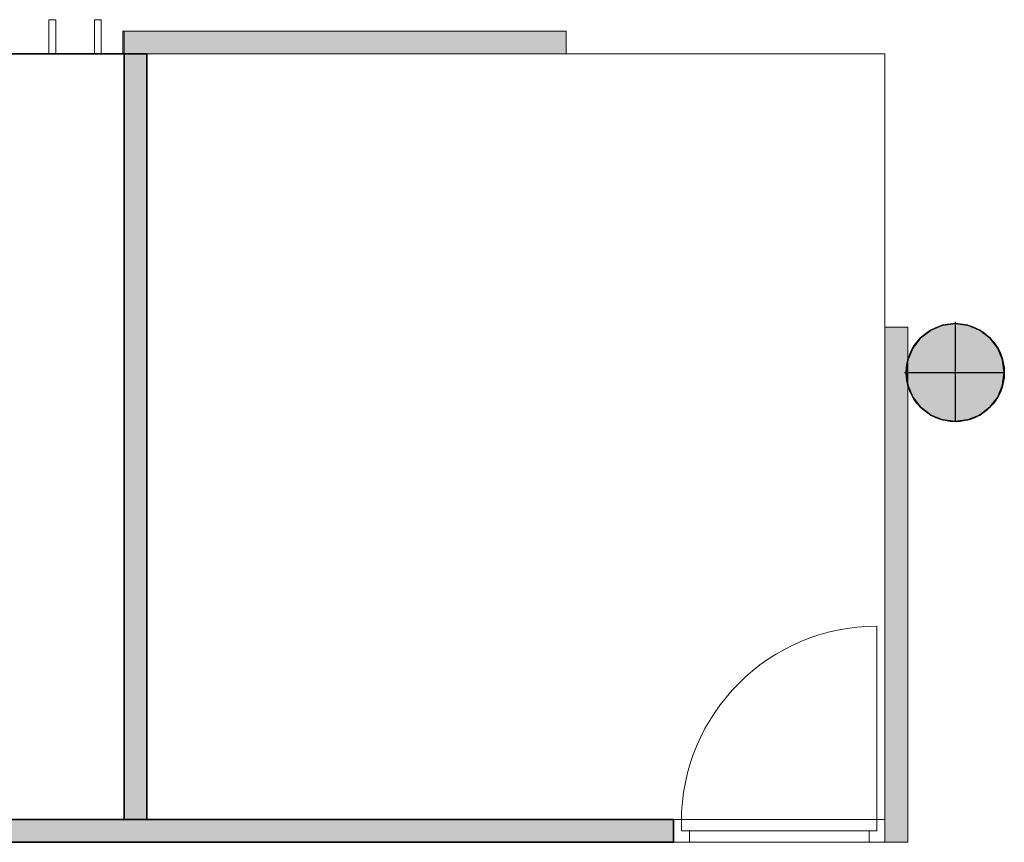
# Model space of a CAD drawing. Header units: inches. Extents: x 15 to 546804, y -66 to 267312.
# Tile 254 of 256: x 425173 to 429498, y 126993 to 130606. Entities that reach past the tile are written whole.
import ezdxf

# ---------------------------------------------------------------- set-up
doc = ezdxf.new("R2010")
doc.units = ezdxf.units.IN
doc.header["$MEASUREMENT"] = 0

msp = doc.modelspace()

# ---------------------------------------------------------------- hatches: boundary and pattern name
at = {"lineweight": 20}
h = msp.add_hatch(color=7, dxfattribs=at)
h.dxf.hatch_style = 1
h.paths.add_polyline_path([(425626.2, 130455.7), (427573.5, 130455.7), (427573.5, 130555.7), (425626.2, 130555.7)])
h = msp.add_hatch(color=7, dxfattribs=at)
h.dxf.hatch_style = 1
h.paths.add_polyline_path([(425631.8, 127092.7), (425731.8, 127092.7), (425731.8, 130455.7), (425631.8, 130455.7)])
h.paths.add_polyline_path([(428973.5, 126992.7), (429073.5, 126992.7), (429073.5, 129255.7), (428973.5, 129255.7)])
h = msp.add_hatch(color=7, dxfattribs=at)
h.dxf.hatch_style = 1
h.paths.add_polyline_path([(429282.3, 129271.2), (429282.3, 129055.7), (429497.7, 129055.7, 0.414214)])
h.paths.add_polyline_path([(429282.3, 129271.2, 0.414214), (429066.9, 129055.7), (429282.3, 129055.7)])
h.paths.add_polyline_path([(429282.3, 129055.7), (429066.9, 129055.7, 0.414214), (429282.3, 128840.3)])
h.paths.add_polyline_path([(429497.7, 129055.7), (429282.3, 129055.7), (429282.3, 128840.3, 0.414214)])
h = msp.add_hatch(color=7, dxfattribs=at)
h.dxf.hatch_style = 1
h.paths.add_polyline_path([(423319.1, 126992.7), (428044.5, 126992.7), (428044.5, 127092.7), (423319.1, 127092.7)])

# ---------------------------------------------------------------- linework, layer by layer
at = {"color": 7, "lineweight": 20}
for p, q in [((425331.8, 130605.7, 0), (425301.8, 130605.7, 0)), ((425301.8, 130605.7, 0), (425301.8, 130455.7, 0)), ((425331.8, 130455.7, 0), (425331.8, 130605.7, 0)), ((425531.8, 130605.7, 0), (425501.8, 130605.7, 0)), ((425501.8, 130605.7, 0), (425501.8, 130455.7, 0)), ((425531.8, 130455.7, 0), (425531.8, 130605.7, 0)), ((427573.5, 130555.7, 2700), (425626.2, 130555.7, 2700)), ((425626.2, 130555.7, 2700), (425626.2, 130455.7, 2700)), ((425631.8, 130555.7, 300), (427573.5, 130555.7, 300)), ((425631.8, 130455.7, 300), (425631.8, 130555.7, 300)), ((425631.8, 130555.7, 300), (425631.8, 130555.7, 2700)), ((425631.8, 130455.7, 2700), (425631.8, 130555.7, 2700)), ((427573.5, 130555.7, 300), (427573.5, 130455.7, 300)), ((427573.5, 130555.7, 300), (427573.5, 130555.7, 2700)), ((427573.5, 130555.7, 2700), (427573.5, 130455.7, 2700)), ((427573.5, 130455.7, 2700), (427573.5, 130555.7, 2700)), ((428973.5, 130455.7, 3000), (422390.1, 130455.7, 3000)), ((425631.8, 130455.7, 2700), (422390.1, 130455.7, 2700)), ((428973.5, 130455.7, 300), (422390.1, 130455.7, 300)), ((425301.8, 130455.7, 0), (425331.8, 130455.7, 0)), ((425501.8, 130455.7, 0), (425531.8, 130455.7, 0)), ((425626.2, 130455.7, 2700), (427573.5, 130455.7, 2700)), ((427573.5, 130455.7, 300), (425631.8, 130455.7, 300)), ((425631.8, 130455.7, 300), (425631.8, 130455.7, 2700)), ((425731.8, 130455.7, 300), (425631.8, 130455.7, 300)), ((425631.8, 130455.7, 300), (425631.8, 127092.7, 300)), ((425731.8, 127092.7, 300), (425731.8, 130455.7, 300)), ((427573.5, 130455.7, 300), (427573.5, 130455.7, 2700)), ((427573.5, 130455.7, 2700), (428973.5, 130455.7, 2700)), ((427573.5, 130455.7, 2700), (427573.5, 130455.7, 300)), ((427573.5, 130455.7, 300), (428973.5, 130455.7, 300)), ((428973.5, 130455.7, 2700), (427573.5, 130455.7, 2700)), ((428973.5, 130455.7, 2700), (428973.5, 130455.7, 3000)), ((428973.5, 126992.7, 3000), (428973.5, 130455.7, 3000)), ((428973.5, 130455.7, 2700), (428973.5, 130455.7, 3000)), ((428973.5, 129255.7, 2700), (428973.5, 130455.7, 2700)), ((428973.5, 130455.7, 2700), (428973.5, 130455.7, 300)), ((428973.5, 129255.7, 2700), (428973.5, 130455.7, 2700)), ((428973.5, 130455.7, 300), (428973.5, 129255.7, 300)), ((428973.5, 130455.7, 300), (428973.5, 130455.7, 2700)), ((428973.5, 127092.7, 300), (428973.5, 130455.7, 300)), ((428973.5, 126992.7, 300), (428973.5, 129255.7, 300)), ((428973.5, 129255.7, 300), (429073.5, 129255.7, 300)), ((428973.5, 129255.7, 300), (428973.5, 129255.7, 2700)), ((428973.5, 129255.7, 2700), (429073.5, 129255.7, 2700)), ((428973.5, 129255.7, 300), (428973.5, 129255.7, 2700)), ((429073.5, 129255.7, 300), (428973.5, 129255.7, 300)), ((428973.5, 129255.7, 300), (428973.5, 126992.7, 300)), ((429073.5, 129255.7, 300), (429073.5, 126992.7, 300)), ((429073.5, 129255.7, 3000), (429073.5, 126992.7, 3000)), ((429073.5, 129255.7, 300), (429073.5, 129255.7, 2700)), ((429073.5, 126992.7, 300), (429073.5, 129255.7, 300)), ((428938.5, 127082.7, 300), (428938.5, 127941.7, 300)), ((422390.1, 127092.7, 300), (428973.5, 127092.7, 300)), ((428044.5, 127092.7), (423319.1, 127092.7)), ((425631.8, 127092.7, 300), (425731.8, 127092.7, 300)), ((428079.5, 127092.7, 300), (428044.5, 127092.7, 300)), ((428044.5, 127092.7, 300), (428044.5, 127092.7, 2500)), ((428044.5, 127092.7, 2500), (428973.5, 127092.7, 2500)), ((428044.5, 126992.7, 300), (428044.5, 127092.7, 300)), ((428044.5, 126992.7, 2500), (428044.5, 127092.7, 2500)), ((428044.5, 126992.7), (428044.5, 127092.7)), ((428079.5, 127042.7, 300), (428079.5, 127092.7, 300)), ((428079.5, 127092.7, 300), (428079.5, 127092.7, 2465)), ((428079.5, 127092.7, 2465), (428938.5, 127092.7, 2465)), ((428079.5, 127042.7, 2465), (428079.5, 127092.7, 2465)), ((428973.5, 127092.7, 300), (428938.5, 127092.7, 300)), ((428938.5, 127042.7, 300), (428938.5, 127092.7, 300)), ((428938.5, 127092.7, 2465), (428938.5, 127092.7, 300)), ((428938.5, 127042.7, 2465), (428938.5, 127092.7, 2465)), ((428973.5, 127092.7, 2500), (428973.5, 127092.7, 300)), ((428973.5, 126992.7, 300), (428973.5, 127092.7, 300)), ((428973.5, 126992.7, 2500), (428973.5, 127092.7, 2500)), ((428079.5, 127082.7, 300), (428079.5, 127082.7, 2465)), ((428079.5, 127042.7, 2465), (428079.5, 127082.7, 2465)), ((428079.5, 127042.7, 300), (428079.5, 127082.7, 300)), ((428938.5, 127082.7, 2465), (428938.5, 127082.7, 300)), ((428938.5, 127042.7, 2465), (428938.5, 127082.7, 2465)), ((428938.5, 127042.7, 300), (428938.5, 127082.7, 300)), ((428079.5, 127042.7, 300), (428079.5, 127042.7, 2465)), ((428114.5, 127042.7, 300), (428079.5, 127042.7, 300)), ((428114.5, 127042.7, 2465), (428079.5, 127042.7, 2465)), ((428938.5, 127042.7, 300), (428079.5, 127042.7, 300)), ((428079.5, 127042.7, 300), (428079.5, 127042.7, 2465)), ((428079.5, 127042.7, 2465), (428938.5, 127042.7, 2465)), ((428114.5, 126992.7, 2430), (428114.5, 127042.7, 2430)), ((428114.5, 126992.7, 300), (428114.5, 127042.7, 300)), ((428114.5, 127042.7, 300), (428114.5, 127042.7, 2430)), ((428114.5, 127042.7, 2430), (428903.5, 127042.7, 2430)), ((428114.5, 127042.7, 2465), (428903.5, 127042.7, 2465)), ((428114.5, 127042.7, 2430), (428114.5, 127042.7, 2465)), ((428116.9, 127042.7, 1368.1), (428171.6, 127042.7, 1438.9)), ((428171.6, 127042.7, 1291.1), (428116.9, 127042.7, 1361.9)), ((428226.4, 127042.7, 1509.7), (428281.2, 127042.7, 1580.5)), ((428281.2, 127042.7, 1149.5), (428226.4, 127042.7, 1220.3)), ((428336, 127042.7, 1651.3), (428390.7, 127042.7, 1722.1)), ((428390.7, 127042.7, 1007.9), (428336, 127042.7, 1078.7)), ((428445.5, 127042.7, 1792.9), (428500.3, 127042.7, 1863.7)), ((428500.3, 127042.7, 866.3), (428445.5, 127042.7, 937.1)), ((428555, 127042.7, 1934.5), (428609.8, 127042.7, 2005.2)), ((428609.8, 127042.7, 724.8), (428555, 127042.7, 795.5)), ((428664.6, 127042.7, 2076), (428719.4, 127042.7, 2146.8)), ((428719.4, 127042.7, 583.2), (428664.6, 127042.7, 654)), ((428774.1, 127042.7, 2217.6), (428828.9, 127042.7, 2288.4)), ((428828.9, 127042.7, 441.6), (428774.1, 127042.7, 512.4)), ((428938.5, 127042.7, 300), (428883.7, 127042.7, 370.8)), ((428883.7, 127042.7, 2359.2), (428938.5, 127042.7, 2430)), ((428903.5, 126992.7, 300), (428903.5, 127042.7, 300)), ((428903.5, 126992.7, 2430), (428903.5, 127042.7, 2430)), ((428903.5, 127042.7, 2430), (428903.5, 127042.7, 300)), ((428903.5, 127042.7, 300), (428938.5, 127042.7, 300)), ((428903.5, 127042.7, 2465), (428938.5, 127042.7, 2465)), ((428903.5, 127042.7, 2430), (428903.5, 127042.7, 2465)), ((428938.5, 127042.7, 2465), (428938.5, 127042.7, 300)), ((428938.5, 127042.7, 2465), (428938.5, 127042.7, 300)), ((423319.1, 126992.7), (428044.5, 126992.7)), ((428114.5, 126992.7, 300), (428044.5, 126992.7, 300)), ((428044.5, 126992.7, 300), (428044.5, 126992.7, 2500)), ((428044.5, 126992.7, 2500), (428973.5, 126992.7, 2500)), ((428114.5, 126992.7, 300), (428114.5, 126992.7, 2430)), ((428114.5, 126992.7, 2430), (428903.5, 126992.7, 2430)), ((428973.5, 126992.7, 300), (428903.5, 126992.7, 300)), ((428903.5, 126992.7, 2430), (428903.5, 126992.7, 300)), ((429073.5, 126992.7, 300), (428973.5, 126992.7, 300)), ((429073.5, 126992.7, 3000), (428973.5, 126992.7, 3000)), ((428973.5, 126992.7, 300), (428973.5, 126992.7, 3000)), ((428973.5, 126992.7, 2500), (428973.5, 126992.7, 300)), ((428973.5, 126992.7, 300), (429073.5, 126992.7, 300)), ((429073.5, 126992.7, 300), (429073.5, 126992.7, 3000))]:
    msp.add_line(p, q, dxfattribs=at)
at = {"color": 7}
for p, q in [((422390.1, 130455.7, 2700), (425631.8, 130455.7, 2700)), ((425631.8, 130455.7, 300), (422390.1, 130455.7, 300)), ((425631.8, 130455.7, 2700), (425631.8, 130455.7, 300)), ((425631.8, 127092.7, 300), (425631.8, 130455.7, 300)), ((425631.8, 130455.7, 300), (425731.8, 130455.7, 300)), ((425631.8, 127092.7, 2900), (425631.8, 130455.7, 2900)), ((425631.8, 130455.7, 2900), (425731.8, 130455.7, 2900)), ((425631.8, 130455.7, 300), (425631.8, 130455.7, 2900)), ((425731.8, 130455.7, 300), (425731.8, 127092.7, 300)), ((425731.8, 130455.7, 2900), (425731.8, 127092.7, 2900)), ((425731.8, 130455.7, 300), (425731.8, 130455.7, 2900)), ((429226.5, 129263.8, 0), (429226.5, 129263.8, 7000)), ((429282.3, 129278.7, 0), (429282.3, 129271.2, 0)), ((429282.3, 129271.2, 0), (429282.3, 129271.2, 7000)), ((429282.3, 129271.2, 0), (429282.3, 128840.3, 0)), ((429338.1, 129263.8, 0), (429338.1, 129263.8, 7000)), ((429174.6, 129242.3, 0), (429174.6, 129242.3, 7000)), ((429390, 129242.3, 0), (429390, 129242.3, 7000)), ((429130, 129208.1, 0), (429130, 129208.1, 7000)), ((429434.6, 129208.1, 0), (429434.6, 129208.1, 7000)), ((429095.7, 129163.4, 0), (429095.7, 129163.4, 7000)), ((429468.9, 129163.4, 0), (429468.9, 129163.4, 7000)), ((429074.2, 129111.5, 0), (429074.2, 129111.5, 7000)), ((429490.4, 129111.5, 0), (429490.4, 129111.5, 7000)), ((429059.3, 129055.7, 0), (429066.9, 129055.7, 0)), ((429066.9, 129055.7, 0), (429066.9, 129055.7, 7000)), ((429066.9, 129055.7, 0), (429497.7, 129055.7, 0)), ((429497.7, 129055.7, 0), (429497.7, 129055.7, 7000)), ((429074.2, 129000, 0), (429074.2, 129000, 7000)), ((429490.4, 129000, 0), (429490.4, 129000, 7000)), ((429095.7, 128948, 0), (429095.7, 128948, 7000)), ((429468.9, 128948, 0), (429468.9, 128948, 7000)), ((429130, 128903.4, 0), (429130, 128903.4, 7000)), ((429174.6, 128869.2, 0), (429174.6, 128869.2, 7000)), ((429390, 128869.2, 0), (429390, 128869.2, 7000)), ((429434.6, 128903.4, 0), (429434.6, 128903.4, 7000)), ((429226.5, 128847.6, 0), (429226.5, 128847.6, 7000)), ((429282.3, 128840.3, 0), (429282.3, 128840.3, 7000)), ((429338.1, 128847.6, 0), (429338.1, 128847.6, 7000)), ((423319.1, 127092.7, 300), (428044.5, 127092.7, 300)), ((423319.1, 127092.7, 2900), (428044.5, 127092.7, 2900)), ((425731.8, 127092.7, 300), (425631.8, 127092.7, 300)), ((425731.8, 127092.7, 2900), (425631.8, 127092.7, 2900)), ((425631.8, 127092.7, 300), (425631.8, 127092.7, 2900)), ((425731.8, 127092.7, 300), (425731.8, 127092.7, 2900)), ((428044.5, 127092.7, 300), (428044.5, 126992.7, 300)), ((428044.5, 127092.7, 2900), (428044.5, 126992.7, 2900)), ((428044.5, 127092.7, 300), (428044.5, 127092.7, 2900)), ((428044.5, 126992.7, 300), (423319.1, 126992.7, 300)), ((428044.5, 126992.7, 2900), (423319.1, 126992.7, 2900)), ((428044.5, 126992.7, 300), (428044.5, 126992.7, 2900))]:
    msp.add_line(p, q, dxfattribs=at)
for centre in [(429282.3, 129055.7, 7000), (429282.3, 129055.7, 0)]:
    msp.add_circle(centre, 215.4, dxfattribs=at)
at = {"color": 7, "lineweight": 20, "extrusion": (5.2231e-32, -2.27908e-48, -1)}
msp.add_ellipse((428938.5, 127082.7, 300), major_axis=(0, 859.5), ratio=0.999391, start_param=-1.570796, end_param=0, dxfattribs=at)
at = {"color": 7, "lineweight": 20}
for points, invisible_edges in [([(425631.8, 130455.7, 300), (427573.5, 130555.7, 300), (427573.5, 130455.7, 300)], 1), ([(427573.5, 130555.7, 300), (425631.8, 130455.7, 300), (425631.8, 130555.7, 300)], 1), ([(425631.8, 130555.7, 2700), (427573.5, 130555.7, 300), (425631.8, 130555.7, 300)], 1), ([(427573.5, 130555.7, 300), (425631.8, 130555.7, 2700), (427573.5, 130555.7, 2700)], 3), ([(425631.8, 130555.7, 300), (425631.8, 130455.7, 2700), (425631.8, 130555.7, 2700)], 1), ([(425631.8, 130455.7, 2700), (425631.8, 130555.7, 300), (425631.8, 130455.7, 300)], 1), ([(427573.5, 130455.7, 2700), (427573.5, 130555.7, 300), (427573.5, 130555.7, 2700)], 1), ([(427573.5, 130555.7, 300), (427573.5, 130455.7, 2700), (427573.5, 130455.7, 300)], 1), ([(427573.5, 130555.7, 2700), (428973.5, 130455.7, 2700), (427573.5, 130455.7, 2700)], 1), ([(425631.8, 130455.7, 2700), (427573.5, 130455.7, 2700), (422390.1, 130455.7, 2700)], 3), ([(422390.1, 130455.7, 2700), (427573.5, 130455.7, 2700), (422390.1, 130455.7, 3000)], 3), ([(422390.1, 130455.7, 3000), (427573.5, 130455.7, 2700), (428973.5, 130455.7, 3000)], 3), ([(428973.5, 130455.7, 300), (422390.1, 127092.7, 300), (422390.1, 130455.7, 300)], 1), ([(422390.1, 127092.7, 300), (428973.5, 130455.7, 300), (428973.5, 127092.7, 300)], 1), ([(427573.5, 130455.7, 300), (425631.8, 130455.7, 2700), (425631.8, 130455.7, 300)], 1), ([(425631.8, 130455.7, 2700), (427573.5, 130455.7, 300), (427573.5, 130455.7, 2700)], 13), ([(428973.5, 130455.7, 3000), (427573.5, 130455.7, 2700), (428973.5, 130455.7, 2700)], 1), ([(428973.5, 130455.7, 300), (427573.5, 130455.7, 2700), (427573.5, 130455.7, 300)], 1), ([(427573.5, 130455.7, 2700), (428973.5, 130455.7, 300), (428973.5, 130455.7, 2700)], 1), ([(429073.5, 126992.7, 3000), (428973.5, 130455.7, 3000), (428973.5, 126992.7, 3000)], 1), ([(428973.5, 129255.7, 2700), (428973.5, 126992.7, 3000), (428973.5, 130455.7, 2700)], 3), ([(428973.5, 130455.7, 2700), (428973.5, 126992.7, 3000), (428973.5, 130455.7, 3000)], 1), ([(428973.5, 130455.7, 2700), (429073.5, 129255.7, 2700), (428973.5, 129255.7, 2700)], 1), ([(428973.5, 130455.7, 2700), (428973.5, 129255.7, 300), (428973.5, 129255.7, 2700)], 1), ([(428973.5, 129255.7, 300), (428973.5, 130455.7, 2700), (428973.5, 130455.7, 300)], 1), ([(428973.5, 126992.7, 3000), (428973.5, 129255.7, 300), (428973.5, 126992.7, 300)], 1), ([(428973.5, 129255.7, 300), (428973.5, 126992.7, 3000), (428973.5, 129255.7, 2700)], 3), ([(428973.5, 129255.7, 2700), (429073.5, 129255.7, 300), (428973.5, 129255.7, 300)], 1), ([(429073.5, 129255.7, 300), (428973.5, 129255.7, 2700), (429073.5, 129255.7, 2700)], 1), ([(429073.5, 126992.7, 300), (428973.5, 129255.7, 300), (429073.5, 129255.7, 300)], 1), ([(428973.5, 129255.7, 300), (429073.5, 126992.7, 300), (428973.5, 126992.7, 300)], 1), ([(429073.5, 129255.7, 2700), (429073.5, 126992.7, 300), (429073.5, 129255.7, 300)], 1), ([(429073.5, 126992.7, 300), (429073.5, 129255.7, 2700), (429073.5, 126992.7, 3000)], 3), ([(428973.5, 126992.7, 2500), (428044.5, 127092.7, 2500), (428044.5, 126992.7, 2500)], 1), ([(428044.5, 127092.7, 2500), (428973.5, 126992.7, 2500), (428973.5, 127092.7, 2500)], 1), ([(428044.5, 127092.7, 2500), (428079.5, 127092.7, 300), (428044.5, 127092.7, 300)], 1), ([(428079.5, 127092.7, 300), (428044.5, 127092.7, 2500), (428079.5, 127092.7, 2465)], 3), ([(428079.5, 127092.7, 2465), (428044.5, 127092.7, 2500), (428938.5, 127092.7, 2465)], 3), ([(428973.5, 127092.7, 2500), (428938.5, 127092.7, 2465), (428044.5, 127092.7, 2500)], 3), ([(428044.5, 126992.7, 2500), (428044.5, 127092.7, 300), (428044.5, 126992.7, 300)], 1), ([(428044.5, 127092.7, 300), (428044.5, 126992.7, 2500), (428044.5, 127092.7, 2500)], 1), ([(428079.5, 127092.7, 300), (428044.5, 126992.7, 300), (428044.5, 127092.7, 300)], 1), ([(428044.5, 126992.7, 300), (428079.5, 127092.7, 300), (428079.5, 127042.7, 300)], 13), ([(428938.5, 127092.7, 2465), (428079.5, 127042.7, 2465), (428079.5, 127092.7, 2465)], 1), ([(428079.5, 127042.7, 2465), (428938.5, 127092.7, 2465), (428114.5, 127042.7, 2465)], 3), ([(428079.5, 127092.7, 300), (428079.5, 127042.7, 2465), (428079.5, 127042.7, 300)], 1), ([(428079.5, 127042.7, 2465), (428079.5, 127092.7, 300), (428079.5, 127092.7, 2465)], 1), ([(428114.5, 127042.7, 2465), (428938.5, 127092.7, 2465), (428903.5, 127042.7, 2465)], 3), ([(428903.5, 127042.7, 2465), (428938.5, 127092.7, 2465), (428938.5, 127042.7, 2465)], 1), ([(428938.5, 127092.7, 2465), (428973.5, 127092.7, 300), (428938.5, 127092.7, 300)], 1), ([(428973.5, 127092.7, 300), (428938.5, 127092.7, 2465), (428973.5, 127092.7, 2500)], 3), ([(428938.5, 127042.7, 2465), (428938.5, 127092.7, 300), (428938.5, 127042.7, 300)], 1), ([(428938.5, 127092.7, 300), (428938.5, 127042.7, 2465), (428938.5, 127092.7, 2465)], 1), ([(428973.5, 127092.7, 300), (428938.5, 127042.7, 300), (428938.5, 127092.7, 300)], 1), ([(428973.5, 126992.7, 300), (428938.5, 127042.7, 300), (428973.5, 127092.7, 300)], 3), ([(428973.5, 127092.7, 300), (428973.5, 126992.7, 2500), (428973.5, 126992.7, 300)], 1), ([(428973.5, 126992.7, 2500), (428973.5, 127092.7, 300), (428973.5, 127092.7, 2500)], 1), ([(428938.5, 127042.7, 2465), (428079.5, 127082.7, 2465), (428079.5, 127042.7, 2465)], 1), ([(428079.5, 127042.7, 300), (428938.5, 127082.7, 300), (428938.5, 127042.7, 300)], 1), ([(428079.5, 127082.7, 2465), (428079.5, 127042.7, 300), (428079.5, 127042.7, 2465)], 1), ([(428079.5, 127042.7, 300), (428079.5, 127082.7, 2465), (428079.5, 127082.7, 300)], 1), ([(428938.5, 127082.7, 300), (428938.5, 127042.7, 2465), (428938.5, 127042.7, 300)], 1), ([(428938.5, 127042.7, 2465), (428938.5, 127082.7, 300), (428938.5, 127082.7, 2465)], 1), ([(428044.5, 126992.7, 300), (428079.5, 127042.7, 300), (428114.5, 126992.7, 300)], 3), ([(428938.5, 127042.7, 2465), (428079.5, 127042.7, 300), (428938.5, 127042.7, 300)], 1), ([(428079.5, 127042.7, 300), (428938.5, 127042.7, 2465), (428079.5, 127042.7, 2465)], 1), ([(428079.5, 127042.7, 2465), (428114.5, 127042.7, 300), (428079.5, 127042.7, 300)], 1), ([(428114.5, 127042.7, 300), (428079.5, 127042.7, 2465), (428114.5, 127042.7, 2430)], 3), ([(428114.5, 127042.7, 2430), (428079.5, 127042.7, 2465), (428114.5, 127042.7, 2465)], 1), ([(428114.5, 126992.7, 300), (428079.5, 127042.7, 300), (428114.5, 127042.7, 300)], 1), ([(428903.5, 127042.7, 2430), (428114.5, 126992.7, 2430), (428114.5, 127042.7, 2430)], 1), ([(428114.5, 126992.7, 2430), (428903.5, 127042.7, 2430), (428903.5, 126992.7, 2430)], 1), ([(428114.5, 127042.7, 2465), (428903.5, 127042.7, 2430), (428114.5, 127042.7, 2430)], 1), ([(428903.5, 127042.7, 2430), (428114.5, 127042.7, 2465), (428903.5, 127042.7, 2465)], 1), ([(428114.5, 127042.7, 300), (428114.5, 126992.7, 2430), (428114.5, 126992.7, 300)], 1), ([(428114.5, 126992.7, 2430), (428114.5, 127042.7, 300), (428114.5, 127042.7, 2430)], 1), ([(428903.5, 127042.7, 2430), (428938.5, 127042.7, 300), (428903.5, 127042.7, 300)], 1), ([(428938.5, 127042.7, 300), (428903.5, 127042.7, 2430), (428938.5, 127042.7, 2465)], 3), ([(428938.5, 127042.7, 2465), (428903.5, 127042.7, 2430), (428903.5, 127042.7, 2465)], 1), ([(428903.5, 126992.7, 2430), (428903.5, 127042.7, 300), (428903.5, 126992.7, 300)], 1), ([(428903.5, 127042.7, 300), (428903.5, 126992.7, 2430), (428903.5, 127042.7, 2430)], 1), ([(428938.5, 127042.7, 300), (428903.5, 126992.7, 300), (428903.5, 127042.7, 300)], 1), ([(428903.5, 126992.7, 300), (428938.5, 127042.7, 300), (428973.5, 126992.7, 300)], 3), ([(428114.5, 126992.7, 2430), (428044.5, 126992.7, 300), (428114.5, 126992.7, 300)], 1), ([(428044.5, 126992.7, 300), (428114.5, 126992.7, 2430), (428044.5, 126992.7, 2500)], 3), ([(428044.5, 126992.7, 2500), (428114.5, 126992.7, 2430), (428973.5, 126992.7, 2500)], 3), ([(428903.5, 126992.7, 2430), (428973.5, 126992.7, 2500), (428114.5, 126992.7, 2430)], 3), ([(428973.5, 126992.7, 2500), (428903.5, 126992.7, 300), (428973.5, 126992.7, 300)], 1), ([(428903.5, 126992.7, 300), (428973.5, 126992.7, 2500), (428903.5, 126992.7, 2430)], 3), ([(429073.5, 126992.7, 300), (428973.5, 126992.7, 3000), (428973.5, 126992.7, 300)], 1), ([(428973.5, 126992.7, 3000), (429073.5, 126992.7, 300), (429073.5, 126992.7, 3000)], 1)]:
    msp.add_3dface(points, dxfattribs=dict(at, invisible_edges=invisible_edges))
at = {"color": 7}
for points, invisible_edges in [([(422390.1, 130455.7, 300), (425631.8, 130455.7, 2700), (425631.8, 130455.7, 300)], 1), ([(425631.8, 130455.7, 2700), (422390.1, 130455.7, 300), (422390.1, 130455.7, 2700)], 1), ([(425731.8, 130455.7, 2900), (425631.8, 130455.7, 300), (425631.8, 130455.7, 2900)], 1), ([(425631.8, 130455.7, 300), (425731.8, 130455.7, 2900), (425731.8, 130455.7, 300)], 1), ([(425631.8, 127092.7, 2900), (425631.8, 130455.7, 300), (425631.8, 127092.7, 300)], 1), ([(425631.8, 130455.7, 300), (425631.8, 127092.7, 2900), (425631.8, 130455.7, 2900)], 1), ([(425631.8, 127092.7, 2900), (425731.8, 130455.7, 2900), (425631.8, 130455.7, 2900)], 1), ([(425731.8, 130455.7, 2900), (425631.8, 127092.7, 2900), (425731.8, 127092.7, 2900)], 1), ([(425731.8, 127092.7, 300), (425631.8, 130455.7, 300), (425731.8, 130455.7, 300)], 1), ([(425631.8, 130455.7, 300), (425731.8, 127092.7, 300), (425631.8, 127092.7, 300)], 1), ([(425731.8, 130455.7, 2900), (425731.8, 127092.7, 300), (425731.8, 130455.7, 300)], 1), ([(425731.8, 127092.7, 300), (425731.8, 130455.7, 2900), (425731.8, 127092.7, 2900)], 1), ([(429174.6, 129242.3, 7000), (429226.5, 129263.8, 0), (429174.6, 129242.3, 0)], 1), ([(429226.5, 129263.8, 0), (429174.6, 129242.3, 7000), (429226.5, 129263.8, 7000)], 1), ([(429174.6, 128869.2, 0), (429174.6, 129242.3, 0), (429226.5, 129263.8, 0)], 13), ([(429174.6, 128869.2, 0), (429226.5, 129263.8, 0), (429226.5, 128847.6, 0)], 3), ([(429174.6, 129242.3, 7000), (429226.5, 128847.6, 7000), (429226.5, 129263.8, 7000)], 3), ([(429226.5, 129263.8, 7000), (429282.3, 129271.2, 0), (429226.5, 129263.8, 0)], 1), ([(429282.3, 129271.2, 0), (429226.5, 129263.8, 7000), (429282.3, 129271.2, 7000)], 1), ([(429226.5, 128847.6, 0), (429226.5, 129263.8, 0), (429282.3, 129271.2, 0)], 13), ([(429226.5, 128847.6, 0), (429282.3, 129271.2, 0), (429282.3, 128840.3, 0)], 3), ([(429226.5, 129263.8, 7000), (429282.3, 128840.3, 7000), (429282.3, 129271.2, 7000)], 3), ([(429226.5, 129263.8, 7000), (429226.5, 128847.6, 7000), (429282.3, 128840.3, 7000)], 13), ([(429282.3, 129271.2, 7000), (429338.1, 129263.8, 0), (429282.3, 129271.2, 0)], 1), ([(429338.1, 129263.8, 0), (429282.3, 129271.2, 7000), (429338.1, 129263.8, 7000)], 1), ([(429282.3, 128840.3, 0), (429282.3, 129271.2, 0), (429338.1, 129263.8, 0)], 13), ([(429282.3, 129271.2, 7000), (429282.3, 128840.3, 7000), (429338.1, 128847.6, 7000)], 13), ([(429282.3, 129271.2, 7000), (429338.1, 128847.6, 7000), (429338.1, 129263.8, 7000)], 3), ([(429282.3, 128840.3, 0), (429338.1, 129263.8, 0), (429338.1, 128847.6, 0)], 3), ([(429338.1, 129263.8, 7000), (429390, 129242.3, 0), (429338.1, 129263.8, 0)], 1), ([(429390, 129242.3, 0), (429338.1, 129263.8, 7000), (429390, 129242.3, 7000)], 1), ([(429338.1, 128847.6, 0), (429338.1, 129263.8, 0), (429390, 129242.3, 0)], 13), ([(429338.1, 129263.8, 7000), (429338.1, 128847.6, 7000), (429390, 128869.2, 7000)], 13), ([(429338.1, 129263.8, 7000), (429390, 128869.2, 7000), (429390, 129242.3, 7000)], 3), ([(429130, 128903.4, 0), (429130, 129208.1, 0), (429174.6, 129242.3, 0)], 13), ([(429130, 128903.4, 0), (429174.6, 129242.3, 0), (429174.6, 128869.2, 0)], 3), ([(429130, 129208.1, 7000), (429174.6, 129242.3, 0), (429130, 129208.1, 0)], 1), ([(429174.6, 129242.3, 0), (429130, 129208.1, 7000), (429174.6, 129242.3, 7000)], 1), ([(429130, 129208.1, 7000), (429174.6, 128869.2, 7000), (429174.6, 129242.3, 7000)], 3), ([(429174.6, 129242.3, 7000), (429174.6, 128869.2, 7000), (429226.5, 128847.6, 7000)], 13), ([(429338.1, 128847.6, 0), (429390, 129242.3, 0), (429390, 128869.2, 0)], 3), ([(429390, 129242.3, 7000), (429434.6, 129208.1, 0), (429390, 129242.3, 0)], 1), ([(429434.6, 129208.1, 0), (429390, 129242.3, 7000), (429434.6, 129208.1, 7000)], 1), ([(429390, 128869.2, 0), (429390, 129242.3, 0), (429434.6, 129208.1, 0)], 13), ([(429390, 129242.3, 7000), (429390, 128869.2, 7000), (429434.6, 128903.4, 7000)], 13), ([(429390, 129242.3, 7000), (429434.6, 128903.4, 7000), (429434.6, 129208.1, 7000)], 3), ([(429095.7, 128948, 0), (429095.7, 129163.4, 0), (429130, 129208.1, 0)], 13), ([(429095.7, 128948, 0), (429130, 129208.1, 0), (429130, 128903.4, 0)], 3), ([(429130, 129208.1, 7000), (429095.7, 129163.4, 0), (429095.7, 129163.4, 7000)], 1), ([(429095.7, 129163.4, 0), (429130, 129208.1, 7000), (429130, 129208.1, 0)], 1), ([(429095.7, 129163.4, 7000), (429130, 128903.4, 7000), (429130, 129208.1, 7000)], 3), ([(429130, 129208.1, 7000), (429130, 128903.4, 7000), (429174.6, 128869.2, 7000)], 13), ([(429390, 128869.2, 0), (429434.6, 129208.1, 0), (429434.6, 128903.4, 0)], 3), ([(429434.6, 129208.1, 0), (429468.9, 129163.4, 7000), (429468.9, 129163.4, 0)], 1), ([(429468.9, 129163.4, 7000), (429434.6, 129208.1, 0), (429434.6, 129208.1, 7000)], 1), ([(429434.6, 128903.4, 0), (429434.6, 129208.1, 0), (429468.9, 129163.4, 0)], 13), ([(429434.6, 129208.1, 7000), (429434.6, 128903.4, 7000), (429468.9, 128948, 7000)], 13), ([(429434.6, 129208.1, 7000), (429468.9, 128948, 7000), (429468.9, 129163.4, 7000)], 3), ([(429074.2, 129000, 0), (429074.2, 129111.5, 0), (429095.7, 129163.4, 0)], 13), ([(429074.2, 129000, 0), (429095.7, 129163.4, 0), (429095.7, 128948, 0)], 3), ([(429095.7, 129163.4, 7000), (429074.2, 129111.5, 0), (429074.2, 129111.5, 7000)], 1), ([(429074.2, 129111.5, 0), (429095.7, 129163.4, 7000), (429095.7, 129163.4, 0)], 1), ([(429074.2, 129111.5, 7000), (429095.7, 128948, 7000), (429095.7, 129163.4, 7000)], 3), ([(429095.7, 129163.4, 7000), (429095.7, 128948, 7000), (429130, 128903.4, 7000)], 13), ([(429434.6, 128903.4, 0), (429468.9, 129163.4, 0), (429468.9, 128948, 0)], 3), ([(429468.9, 129163.4, 0), (429490.4, 129111.5, 7000), (429490.4, 129111.5, 0)], 1), ([(429490.4, 129111.5, 7000), (429468.9, 129163.4, 0), (429468.9, 129163.4, 7000)], 1), ([(429468.9, 128948, 0), (429468.9, 129163.4, 0), (429490.4, 129111.5, 0)], 13), ([(429468.9, 129163.4, 7000), (429468.9, 128948, 7000), (429490.4, 129000, 7000)], 13), ([(429468.9, 129163.4, 7000), (429490.4, 129000, 7000), (429490.4, 129111.5, 7000)], 3), ([(429074.2, 129111.5, 0), (429074.2, 129000, 0), (429066.9, 129055.7, 0)], 1), ([(429074.2, 129111.5, 7000), (429066.9, 129055.7, 0), (429066.9, 129055.7, 7000)], 1), ([(429066.9, 129055.7, 0), (429074.2, 129111.5, 7000), (429074.2, 129111.5, 0)], 1), ([(429074.2, 129000, 7000), (429074.2, 129111.5, 7000), (429066.9, 129055.7, 7000)], 1), ([(429074.2, 129111.5, 7000), (429074.2, 129000, 7000), (429095.7, 128948, 7000)], 13), ([(429468.9, 128948, 0), (429490.4, 129111.5, 0), (429490.4, 129000, 0)], 3), ([(429490.4, 129111.5, 0), (429497.7, 129055.7, 7000), (429497.7, 129055.7, 0)], 1), ([(429497.7, 129055.7, 7000), (429490.4, 129111.5, 0), (429490.4, 129111.5, 7000)], 1), ([(429490.4, 129000, 0), (429490.4, 129111.5, 0), (429497.7, 129055.7, 0)], 1), ([(429490.4, 129111.5, 7000), (429490.4, 129000, 7000), (429497.7, 129055.7, 7000)], 1), ([(429066.9, 129055.7, 7000), (429074.2, 129000, 0), (429074.2, 129000, 7000)], 1), ([(429074.2, 129000, 0), (429066.9, 129055.7, 7000), (429066.9, 129055.7, 0)], 1), ([(429497.7, 129055.7, 0), (429490.4, 129000, 7000), (429490.4, 129000, 0)], 1), ([(429490.4, 129000, 7000), (429497.7, 129055.7, 0), (429497.7, 129055.7, 7000)], 1), ([(429074.2, 129000, 7000), (429095.7, 128948, 0), (429095.7, 128948, 7000)], 1), ([(429095.7, 128948, 0), (429074.2, 129000, 7000), (429074.2, 129000, 0)], 1), ([(429490.4, 129000, 0), (429468.9, 128948, 7000), (429468.9, 128948, 0)], 1), ([(429468.9, 128948, 7000), (429490.4, 129000, 0), (429490.4, 129000, 7000)], 1), ([(429095.7, 128948, 7000), (429130, 128903.4, 0), (429130, 128903.4, 7000)], 1), ([(429130, 128903.4, 0), (429095.7, 128948, 7000), (429095.7, 128948, 0)], 1), ([(429468.9, 128948, 0), (429434.6, 128903.4, 7000), (429434.6, 128903.4, 0)], 1), ([(429434.6, 128903.4, 7000), (429468.9, 128948, 0), (429468.9, 128948, 7000)], 1), ([(429174.6, 128869.2, 7000), (429130, 128903.4, 0), (429174.6, 128869.2, 0)], 1), ([(429130, 128903.4, 0), (429174.6, 128869.2, 7000), (429130, 128903.4, 7000)], 1), ([(429226.5, 128847.6, 7000), (429174.6, 128869.2, 0), (429226.5, 128847.6, 0)], 1), ([(429174.6, 128869.2, 0), (429226.5, 128847.6, 7000), (429174.6, 128869.2, 7000)], 1), ([(429390, 128869.2, 7000), (429338.1, 128847.6, 0), (429390, 128869.2, 0)], 1), ([(429338.1, 128847.6, 0), (429390, 128869.2, 7000), (429338.1, 128847.6, 7000)], 1), ([(429434.6, 128903.4, 7000), (429390, 128869.2, 0), (429434.6, 128903.4, 0)], 1), ([(429390, 128869.2, 0), (429434.6, 128903.4, 7000), (429390, 128869.2, 7000)], 1), ([(429282.3, 128840.3, 7000), (429226.5, 128847.6, 0), (429282.3, 128840.3, 0)], 1), ([(429226.5, 128847.6, 0), (429282.3, 128840.3, 7000), (429226.5, 128847.6, 7000)], 1), ([(429338.1, 128847.6, 7000), (429282.3, 128840.3, 0), (429338.1, 128847.6, 0)], 1), ([(429282.3, 128840.3, 0), (429338.1, 128847.6, 7000), (429282.3, 128840.3, 7000)], 1), ([(423319.1, 127092.7, 2900), (428044.5, 127092.7, 300), (423319.1, 127092.7, 300)], 1), ([(428044.5, 127092.7, 300), (423319.1, 127092.7, 2900), (428044.5, 127092.7, 2900)], 1), ([(428044.5, 126992.7, 2900), (423319.1, 127092.7, 2900), (423319.1, 126992.7, 2900)], 1), ([(423319.1, 127092.7, 2900), (428044.5, 126992.7, 2900), (428044.5, 127092.7, 2900)], 1), ([(428044.5, 127092.7, 300), (423319.1, 126992.7, 300), (423319.1, 127092.7, 300)], 1), ([(423319.1, 126992.7, 300), (428044.5, 127092.7, 300), (428044.5, 126992.7, 300)], 1), ([(425731.8, 127092.7, 300), (425631.8, 127092.7, 2900), (425631.8, 127092.7, 300)], 1), ([(425631.8, 127092.7, 2900), (425731.8, 127092.7, 300), (425731.8, 127092.7, 2900)], 1), ([(428044.5, 127092.7, 300), (428044.5, 126992.7, 2900), (428044.5, 126992.7, 300)], 1), ([(428044.5, 126992.7, 2900), (428044.5, 127092.7, 300), (428044.5, 127092.7, 2900)], 1), ([(428044.5, 126992.7, 300), (423319.1, 126992.7, 2900), (423319.1, 126992.7, 300)], 1), ([(423319.1, 126992.7, 2900), (428044.5, 126992.7, 300), (428044.5, 126992.7, 2900)], 1)]:
    msp.add_3dface(points, dxfattribs=dict(at, invisible_edges=invisible_edges))

doc.saveas('drawing.dxf')
